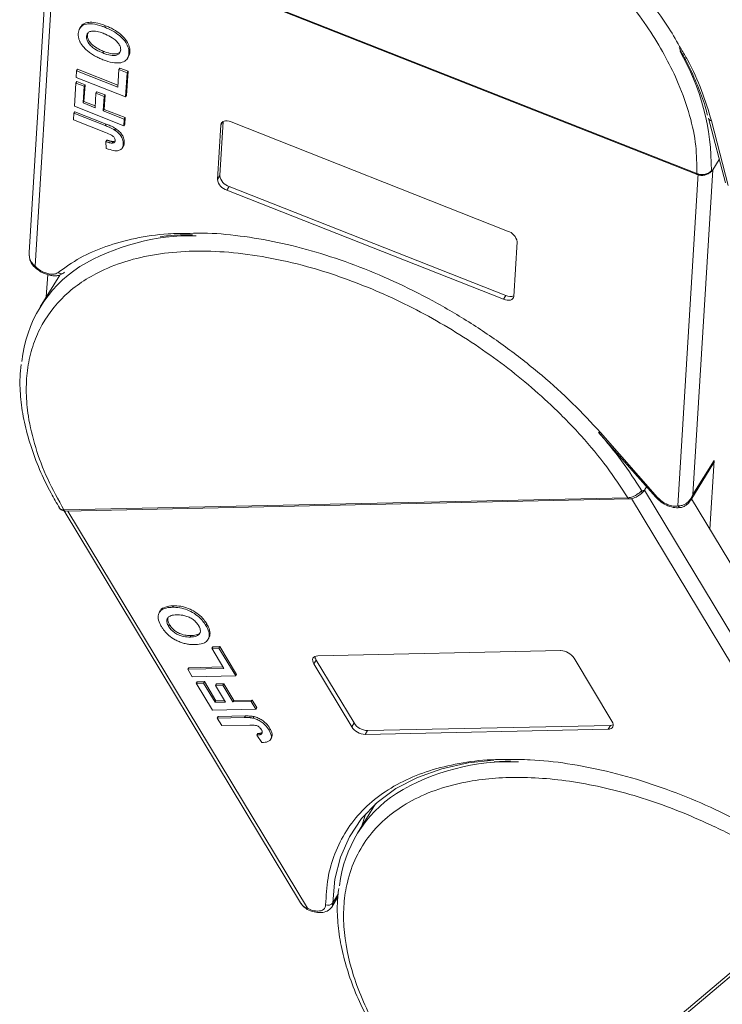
# Model space of a CAD drawing. Header units: millimetres. Extents: x 2552 to 4022, y 535 to 1568.
# Tile 25 of 47: x 3413 to 3458, y 1353 to 1416. Entities that reach past the tile are written whole.
import ezdxf

# ---------------------------------------------------------------- set-up
doc = ezdxf.new("R2010")
doc.units = ezdxf.units.MM

msp = doc.modelspace()

# ---------------------------------------------------------------- linework, layer by layer
at = {"color": 7, "linetype": 'Continuous', "lineweight": 15}
for p, q in [((3414.753, 1422.366), (3413.432, 1400.862)), ((3413.81, 1399.991), (3415.165, 1422.044)), ((3415.077, 1422.13), (3456.15, 1405.915)), ((3415.092, 1422.073), (3456.165, 1405.858)), ((3416.735, 1415.332), (3416.675, 1415.235)), ((3418.32, 1415.389), (3418.26, 1415.291)), ((3417.099, 1414.69), (3417.159, 1414.788)), ((3417.159, 1414.788), (3417.193, 1414.922)), ((3418.213, 1413.738), (3418.153, 1413.641)), ((3419.873, 1413.717), (3419.813, 1413.62)), ((3419.709, 1413.274), (3419.769, 1413.372)), ((3416.466, 1412.499), (3416.44, 1412.078)), ((3416.466, 1412.499), (3416.526, 1412.596)), ((3419.099, 1411.459), (3416.466, 1412.499)), ((3416.526, 1412.596), (3419.107, 1411.577)), ((3419.168, 1412.58), (3419.099, 1411.459)), ((3419.168, 1412.58), (3419.228, 1412.677)), ((3419.695, 1412.372), (3419.168, 1412.58)), ((3419.228, 1412.677), (3419.755, 1412.469)), ((3419.6, 1410.831), (3419.695, 1412.372)), ((3419.755, 1412.469), (3419.66, 1410.928)), ((3419.695, 1412.372), (3419.755, 1412.469)), ((3416.418, 1411.714), (3416.327, 1410.229)), ((3416.418, 1411.714), (3416.478, 1411.811)), ((3416.945, 1411.506), (3416.418, 1411.714)), ((3416.44, 1412.078), (3419.6, 1410.831)), ((3416.478, 1411.811), (3417.005, 1411.603)), ((3417.005, 1411.603), (3416.939, 1410.539)), ((3416.945, 1411.506), (3417.005, 1411.603)), ((3416.879, 1410.441), (3416.945, 1411.506)), ((3417.706, 1411.062), (3417.649, 1410.137)), ((3417.706, 1411.062), (3417.766, 1411.159)), ((3418.232, 1410.854), (3417.706, 1411.062)), ((3417.766, 1411.159), (3418.292, 1410.952)), ((3418.232, 1410.854), (3418.292, 1410.952)), ((3418.292, 1410.952), (3418.235, 1410.027)), ((3419.66, 1410.928), (3419.6, 1410.831)), ((3416.879, 1410.441), (3416.939, 1410.539)), ((3417.649, 1410.137), (3416.879, 1410.441)), ((3416.939, 1410.539), (3417.656, 1410.256)), ((3418.176, 1409.93), (3418.232, 1410.854)), ((3416.299, 1409.781), (3416.273, 1409.36)), ((3416.299, 1409.781), (3416.359, 1409.878)), ((3418.291, 1408.994), (3416.299, 1409.781)), ((3416.327, 1410.229), (3419.486, 1408.982)), ((3416.359, 1409.878), (3418.351, 1409.092)), ((3418.176, 1409.93), (3418.235, 1410.027)), ((3419.512, 1409.402), (3418.176, 1409.93)), ((3418.235, 1410.027), (3419.572, 1409.499)), ((3416.273, 1409.36), (3418.318, 1408.553)), ((3418.351, 1409.092), (3418.291, 1408.994)), ((3419.486, 1408.982), (3419.512, 1409.402)), ((3419.546, 1409.079), (3419.486, 1408.982)), ((3419.512, 1409.402), (3419.572, 1409.499)), ((3419.572, 1409.499), (3419.546, 1409.079)), ((3425.478, 1405.543), (3425.693, 1409.04)), ((3425.841, 1409.255), (3425.628, 1405.786)), ((3425.818, 1409.243), (3425.693, 1409.04)), ((3426.352, 1409.228), (3444.046, 1402.242)), ((3456.896, 1409.467), (3456.898, 1409.459)), ((3456.898, 1409.459), (3457.975, 1405.32)), ((3457.087, 1409.304), (3458.164, 1405.164)), ((3418.949, 1408.807), (3418.889, 1408.709)), ((3418.405, 1408.066), (3418.345, 1407.968)), ((3418.345, 1407.968), (3418.36, 1407.532)), ((3418.802, 1407.967), (3418.742, 1407.87)), ((3419.515, 1407.889), (3419.455, 1407.791)), ((3419.386, 1407.554), (3419.446, 1407.652)), ((3457.178, 1406.169), (3457.583, 1406.826)), ((3456.246, 1405.932), (3454.939, 1384.642)), ((3455.9, 1385.368), (3457.178, 1406.169)), ((3456.15, 1405.915), (3456.151, 1405.914)), ((3456.165, 1405.858), (3456.166, 1405.857)), ((3457.027, 1406.011), (3457.028, 1406.011)), ((3457.028, 1406.011), (3457.039, 1406.019)), ((3457.079, 1406.101), (3457.178, 1406.169)), ((3425.628, 1405.786), (3425.478, 1405.543)), ((3426.233, 1405.1), (3426.083, 1404.857)), ((3443.777, 1397.871), (3426.083, 1404.857)), ((3426.233, 1405.1), (3443.927, 1398.114)), ((3444.651, 1401.556), (3444.436, 1398.059)), ((3415.391, 1399.421), (3414.139, 1397.39)), ((3414.615, 1399.449), (3414.527, 1398.02)), ((3443.927, 1398.114), (3443.777, 1397.871)), ((3449.868, 1389.343), (3453.525, 1385.193)), ((3449.981, 1389.331), (3453.638, 1385.181)), ((3457.25, 1387.557), (3455.9, 1385.368)), ((3456.979, 1383.15), (3457.25, 1387.557)), ((3455.756, 1385.015), (3457.178, 1387.321)), ((3452.801, 1385.655), (3452.931, 1385.867)), ((3415.655, 1384.385), (3451.734, 1385.163)), ((3415.766, 1384.311), (3451.844, 1385.088)), ((3451.734, 1385.163), (3451.735, 1385.163)), ((3451.976, 1385.107), (3466.714, 1360.65)), ((3452.625, 1385.603), (3452.801, 1385.655)), ((3467.23, 1361.711), (3452.801, 1385.655)), ((3455.9, 1385.368), (3455.716, 1384.984)), ((3455.806, 1385.097), (3460.036, 1378.078)), ((3455.145, 1384.54), (3455.163, 1384.543)), ((3415.654, 1384.385), (3415.655, 1384.385)), ((3415.678, 1384.318), (3430.796, 1359.23)), ((3431.234, 1358.875), (3415.905, 1384.314)), ((3422.658, 1378.246), (3422.598, 1378.149)), ((3421.819, 1377.922), (3421.759, 1377.824)), ((3422.351, 1376.937), (3422.411, 1377.035)), ((3424.794, 1377.087), (3424.734, 1376.99)), ((3423.799, 1376.343), (3423.739, 1376.246)), ((3424.87, 1376.082), (3424.93, 1376.179)), ((3425.113, 1375.524), (3425.173, 1375.621)), ((3425.173, 1375.621), (3425.635, 1375.631)), ((3425.575, 1375.534), (3425.635, 1375.631)), ((3425.635, 1375.631), (3426.704, 1373.857)), ((3425.575, 1375.534), (3425.113, 1375.524)), ((3425.113, 1375.524), (3425.89, 1374.234)), ((3426.644, 1373.76), (3425.575, 1375.534)), ((3431.895, 1375.041), (3447.438, 1375.376)), ((3423.637, 1374.281), (3425.833, 1374.329)), ((3431.793, 1374.769), (3431.643, 1374.526)), ((3434.069, 1370.501), (3431.643, 1374.526)), ((3431.793, 1374.769), (3434.219, 1370.744)), ((3448.296, 1374.885), (3450.721, 1370.859)), ((3423.577, 1374.184), (3423.637, 1374.281)), ((3425.89, 1374.234), (3423.577, 1374.184)), ((3423.577, 1374.184), (3423.869, 1373.7)), ((3423.869, 1373.7), (3426.644, 1373.76)), ((3426.704, 1373.857), (3426.644, 1373.76)), ((3424.122, 1373.281), (3424.181, 1373.378)), ((3424.584, 1373.291), (3424.122, 1373.281)), ((3424.122, 1373.281), (3425.152, 1371.572)), ((3424.181, 1373.378), (3424.644, 1373.388)), ((3424.584, 1373.291), (3424.644, 1373.388)), ((3425.323, 1372.065), (3424.584, 1373.291)), ((3424.644, 1373.388), (3425.383, 1372.163)), ((3425.357, 1373.144), (3425.417, 1373.242)), ((3425.82, 1373.154), (3425.357, 1373.144)), ((3425.357, 1373.144), (3425.999, 1372.08)), ((3425.417, 1373.242), (3425.88, 1373.252)), ((3425.82, 1373.154), (3425.88, 1373.252)), ((3426.461, 1372.09), (3425.82, 1373.154)), ((3425.88, 1373.252), (3426.521, 1372.187)), ((3425.323, 1372.065), (3425.383, 1372.163)), ((3425.999, 1372.08), (3425.323, 1372.065)), ((3425.383, 1372.163), (3425.942, 1372.175)), ((3426.461, 1372.09), (3426.521, 1372.187)), ((3427.636, 1372.115), (3426.461, 1372.09)), ((3426.521, 1372.187), (3427.695, 1372.212)), ((3427.636, 1372.115), (3427.695, 1372.212)), ((3427.927, 1371.631), (3427.636, 1372.115)), ((3427.695, 1372.212), (3427.987, 1371.729)), ((3425.152, 1371.572), (3427.927, 1371.631)), ((3425.523, 1371.153), (3427.272, 1371.191)), ((3427.272, 1371.191), (3427.212, 1371.093)), ((3427.987, 1371.729), (3427.927, 1371.631)), ((3425.463, 1371.056), (3425.523, 1371.153)), ((3427.212, 1371.093), (3425.463, 1371.056)), ((3425.463, 1371.056), (3425.754, 1370.572)), ((3425.754, 1370.572), (3427.55, 1370.61)), ((3427.833, 1371.147), (3427.773, 1371.05)), ((3434.219, 1370.744), (3434.069, 1370.501)), ((3435.077, 1370.253), (3450.62, 1370.588)), ((3450.62, 1370.588), (3450.47, 1370.344)), ((3428.053, 1370.064), (3427.993, 1369.967)), ((3427.993, 1369.967), (3428.32, 1369.483)), ((3428.341, 1370.107), (3428.299, 1370.039)), ((3428.837, 1370.378), (3428.777, 1370.281)), ((3450.47, 1370.344), (3434.927, 1370.009)), ((3435.077, 1370.253), (3434.927, 1370.009)), ((3428.881, 1369.689), (3428.941, 1369.786)), ((3443.176, 1368.264), (3444.227, 1368.311)), ((3435.592, 1365.562), (3434.44, 1363.693)), ((3443.547, 1342.276), (3464.275, 1359.823)), ((3432.792, 1358.958), (3433.19, 1359.603)), ((3433.206, 1359.78), (3432.865, 1359.227)), ((3443.81, 1342.26), (3464.538, 1359.806)), ((3432.792, 1358.958), (3432.768, 1358.923))]:
    msp.add_line(p, q, dxfattribs=at)
at = {"color": 7, "linetype": 'Continuous', "lineweight": 15, "flags": 128}
for points in [[(3425.693, 1409.04), (3425.71, 1409.121), (3425.751, 1409.188), (3425.814, 1409.241), (3425.897, 1409.276), (3425.996, 1409.293), (3426.108, 1409.29), (3426.228, 1409.268), (3426.352, 1409.228)], [(3456.15, 1405.915), (3456.15, 1405.889), (3456.154, 1405.87), (3456.162, 1405.859), (3456.165, 1405.858)], [(3456.151, 1405.914), (3456.152, 1405.888), (3456.156, 1405.869), (3456.164, 1405.858), (3456.166, 1405.857)], [(3413.702, 1399.999), (3413.713, 1399.988), (3413.737, 1399.979), (3413.77, 1399.98), (3413.81, 1399.991)], [(3444.436, 1398.059), (3444.418, 1397.978), (3444.377, 1397.911), (3444.314, 1397.858), (3444.232, 1397.823), (3444.133, 1397.806), (3444.021, 1397.809), (3443.901, 1397.831), (3443.777, 1397.871)], [(3457.178, 1387.321), (3457.18, 1387.325), (3457.25, 1387.557)], [(3431.643, 1374.526), (3431.595, 1374.624), (3431.57, 1374.719), (3431.568, 1374.807), (3431.591, 1374.885), (3431.638, 1374.949), (3431.706, 1374.998), (3431.793, 1375.029), (3431.895, 1375.041)], [(3450.721, 1370.859), (3450.77, 1370.761), (3450.795, 1370.666), (3450.796, 1370.578), (3450.773, 1370.5), (3450.727, 1370.436), (3450.659, 1370.387), (3450.572, 1370.356), (3450.47, 1370.344)], [(3450.62, 1370.588), (3450.722, 1370.6), (3450.799, 1370.625)], [(3432.865, 1359.227), (3432.991, 1360.741), (3433.342, 1362.156), (3433.916, 1363.457), (3434.705, 1364.629), (3435.703, 1365.66), (3436.897, 1366.539), (3438.276, 1367.258), (3439.825, 1367.808), (3441.528, 1368.183), (3443.164, 1368.368)], [(3434.97, 1364.938), (3434.925, 1364.822), (3434.692, 1364.102)], [(3432.865, 1359.227), (3432.832, 1359.04), (3432.792, 1358.958)], [(3431.223, 1358.809), (3431.22, 1358.81), (3431.218, 1358.82), (3431.223, 1358.842), (3431.234, 1358.875)]]:
    msp.add_lwpolyline(points, dxfattribs=at)
at = {"color": 7, "linetype": 'Continuous', "lineweight": 15}
for centre, radius, start, end in [((3442.111, 1406.264), 14.969, 359.37689, 30.13868), ((3457.12, 1409.537), 0.235, 199.24496, 261.92437), ((3456.893, 1406.148), 0.192, 290.55414, 345.97942), ((3426.327, 1405.681), 0.86, 189.24791, 253.53031), ((3426.477, 1405.925), 0.86, 189.24791, 253.53031), ((3443.802, 1401.417), 0.86, 9.24791, 73.53031), ((3423.862, 1387.912), 14.033, 88.98537, 120.84016), ((3421.122, 1393.084), 8.193, 122.92932, 174.30627), ((3415.492, 1399.82), 0.315, 228.16671, 288.43227), ((3415.509, 1399.732), 0.226, 291.44559, 328.55309), ((3444.215, 1398.698), 0.65, 243.76594, 290.06031), ((3449.934, 1389.425), 0.105, 231.34071, 296.64723), ((3428.397, 1370.634), 28.479, 31.70894, 41.03851), ((3451.85, 1385.216), 0.128, 204.49234, 267.29458), ((3451.852, 1385.215), 0.128, 204.43076, 267.41526), ((3452.4, 1385.55), 0.231, 326.44344, 13.09206), ((3453.591, 1385.275), 0.105, 231.34071, 296.64723), ((3455.133, 1384.775), 0.235, 214.51493, 273.11516), ((3415.772, 1384.442), 0.131, 205.40302, 266.32747), ((3415.774, 1384.441), 0.131, 205.35552, 266.4314), ((3432.19, 1375.03), 0.475, 183.25294, 213.31209), ((3447.394, 1374.304), 1.072, 32.76333, 87.67246), ((3435.121, 1371.324), 1.072, 212.76333, 267.67246), ((3434.971, 1371.081), 1.072, 212.76333, 267.67246), ((3444.172, 1354.28), 13.979, 87.67951, 121.2311), ((3441.415, 1359.394), 8.182, 123.28824, 173.46201), ((3432.55, 1359.467), 0.397, 247.74734, 322.66049)]:
    msp.add_arc(centre, radius, start, end, dxfattribs=at)
for points, knots in [([(3426.925, 1431.333), (3427.242, 1431.323), (3428.312, 1431.287), (3430.266, 1430.985), (3432.753, 1430.434), (3435.313, 1429.637), (3437.876, 1428.628), (3440.384, 1427.43), (3442.805, 1426.067), (3445.113, 1424.558), (3447.301, 1422.912), (3449.351, 1421.136), (3451.244, 1419.247), (3452.931, 1417.266), (3454.253, 1415.469), (3454.892, 1414.34), (3455.146, 1413.892)], [0, 0, 0, 0, 0.031812, 0.107023, 0.184031, 0.261571, 0.339111, 0.416118, 0.491322, 0.566536, 0.64174, 0.716954, 0.793961, 0.871501, 0.949041, 1, 1, 1, 1]), ([(3415.077, 1422.13), (3415.15, 1422.689), (3415.299, 1423.824), (3415.92, 1425.365), (3416.78, 1426.656), (3417.819, 1427.695), (3418.955, 1428.511), (3420.271, 1429.183), (3422.249, 1429.87), (3424.513, 1430.224), (3426.974, 1430.239), (3429.069, 1430.07), (3431.411, 1429.671), (3433.957, 1428.998), (3436.479, 1428.11), (3438.988, 1427.012), (3441.494, 1425.69), (3443.773, 1424.265), (3445.788, 1422.811), (3447.541, 1421.381), (3449.184, 1419.864), (3451.196, 1417.746), (3452.889, 1415.54), (3454.205, 1413.33), (3455.07, 1411.54), (3455.734, 1409.646), (3456.141, 1407.7), (3456.147, 1406.504), (3456.15, 1405.915)], [0, 0, 0, 0, 0.038862, 0.078912, 0.1200677, 0.1522272, 0.1843815, 0.2172151, 0.2500433, 0.3156185, 0.347778, 0.3799323, 0.4210926, 0.4611415, 0.5, 0.5388632, 0.578912, 0.6200677, 0.6522272, 0.6843815, 0.7172151, 0.7500433, 0.8156185, 0.847778, 0.8799323, 0.9210926, 0.9611404, 1, 1, 1, 1]), ([(3416.572, 1414.893), (3416.578, 1414.95), (3416.598, 1415.124), (3416.738, 1415.361), (3417.063, 1415.51), (3417.521, 1415.52), (3417.936, 1415.415), (3418.198, 1415.315), (3418.26, 1415.291)], [0, 0, 0, 0, 0.101398, 0.306996, 0.506144, 0.685262, 0.924557, 1, 1, 1, 1]), ([(3416.756, 1415.319), (3416.777, 1415.361), (3416.846, 1415.499), (3417.128, 1415.604), (3417.579, 1415.619), (3417.996, 1415.512), (3418.258, 1415.413), (3418.32, 1415.389)], [0, 0, 0, 0, 0.112535, 0.367566, 0.596945, 0.903387, 1, 1, 1, 1]), ([(3418.32, 1415.389), (3418.405, 1415.354), (3418.659, 1415.249), (3419.059, 1415.027), (3419.467, 1414.691), (3419.747, 1414.324), (3419.872, 1413.988), (3419.873, 1413.799), (3419.873, 1413.717)], [0, 0, 0, 0, 0.101888, 0.307343, 0.492963, 0.678647, 0.860791, 1, 1, 1, 1]), ([(3416.668, 1414.384), (3416.654, 1414.417), (3416.625, 1414.484), (3416.6, 1414.576), (3416.582, 1414.662), (3416.573, 1414.741), (3416.569, 1414.818), (3416.571, 1414.868), (3416.572, 1414.893)], [0, 0, 0, 0, 0.185429, 0.37219, 0.527708, 0.683877, 0.841678, 1, 1, 1, 1]), ([(3418.219, 1414.877), (3418.135, 1414.909), (3417.923, 1414.988), (3417.621, 1415.055), (3417.356, 1415.036), (3417.187, 1414.945), (3417.114, 1414.816), (3417.103, 1414.723), (3417.099, 1414.69)], [0, 0, 0, 0, 0.159697, 0.4009, 0.570524, 0.740194, 0.908408, 1, 1, 1, 1]), ([(3417.099, 1414.69), (3417.1, 1414.63), (3417.103, 1414.507), (3417.201, 1414.299), (3417.373, 1414.09), (3417.659, 1413.867), (3417.934, 1413.729), (3418.117, 1413.655), (3418.153, 1413.641)], [0, 0, 0, 0, 0.159186, 0.319845, 0.483838, 0.656366, 0.932671, 1, 1, 1, 1]), ([(3418.213, 1413.738), (3418.128, 1413.773), (3417.916, 1413.862), (3417.617, 1414.033), (3417.362, 1414.26), (3417.211, 1414.481), (3417.158, 1414.66), (3417.158, 1414.755), (3417.159, 1414.788)], [0, 0, 0, 0, 0.158617, 0.400864, 0.573059, 0.745486, 0.912985, 1, 1, 1, 1]), ([(3419.286, 1413.827), (3419.284, 1413.888), (3419.28, 1414.011), (3419.176, 1414.221), (3418.999, 1414.431), (3418.704, 1414.657), (3418.429, 1414.792), (3418.249, 1414.865), (3418.219, 1414.877)], [0, 0, 0, 0, 0.159091, 0.319451, 0.485991, 0.660682, 0.944289, 1, 1, 1, 1]), ([(3418.26, 1415.291), (3418.345, 1415.257), (3418.599, 1415.152), (3418.999, 1414.93), (3419.407, 1414.594), (3419.687, 1414.227), (3419.812, 1413.891), (3419.813, 1413.702), (3419.813, 1413.62)], [0, 0, 0, 0, 0.101888, 0.307343, 0.492963, 0.678647, 0.860791, 1, 1, 1, 1]), ([(3417.35, 1413.627), (3417.276, 1413.683), (3417.128, 1413.795), (3416.89, 1414.031), (3416.738, 1414.235), (3416.675, 1414.368), (3416.668, 1414.384)], [0, 0, 0, 0, 0.2508959, 0.5021661, 0.9405117, 1, 1, 1, 1]), ([(3418.148, 1413.212), (3418.106, 1413.229), (3418.021, 1413.263), (3417.891, 1413.321), (3417.757, 1413.385), (3417.619, 1413.458), (3417.482, 1413.537), (3417.394, 1413.597), (3417.35, 1413.627)], [0, 0, 0, 0, 0.15395, 0.308181, 0.478699, 0.649961, 0.824203, 1, 1, 1, 1]), ([(3419.813, 1413.62), (3419.806, 1413.563), (3419.787, 1413.39), (3419.649, 1413.149), (3419.323, 1412.999), (3418.863, 1412.99), (3418.457, 1413.094), (3418.203, 1413.191), (3418.148, 1413.212)], [0, 0, 0, 0, 0.102171, 0.30922, 0.51365, 0.692275, 0.932413, 1, 1, 1, 1]), ([(3418.153, 1413.641), (3418.237, 1413.609), (3418.471, 1413.523), (3418.801, 1413.457), (3419.075, 1413.505), (3419.232, 1413.617), (3419.278, 1413.742), (3419.285, 1413.816), (3419.286, 1413.827)], [0, 0, 0, 0, 0.159163, 0.441094, 0.61902, 0.796885, 0.968573, 1, 1, 1, 1]), ([(3419.273, 1413.734), (3419.247, 1413.702), (3419.184, 1413.624), (3418.992, 1413.568), (3418.677, 1413.58), (3418.402, 1413.665), (3418.23, 1413.731), (3418.213, 1413.738)], [0, 0, 0, 0, 0.151195, 0.364335, 0.596626, 0.957895, 1, 1, 1, 1]), ([(3419.873, 1413.717), (3419.868, 1413.659), (3419.859, 1413.531), (3419.787, 1413.436), (3419.749, 1413.384)], [0, 0, 0, 0, 0.457671, 1, 1, 1, 1]), ([(3455.01, 1413.96), (3455.197, 1413.628), (3455.647, 1412.831), (3456.201, 1411.577), (3456.624, 1410.47), (3456.783, 1409.841), (3456.829, 1409.658)], [0, 0, 0, 0, 0.22764, 0.547061, 0.868163, 1, 1, 1, 1]), ([(3455.146, 1413.892), (3455.283, 1413.664), (3455.818, 1412.775), (3456.501, 1411.228), (3456.892, 1409.945), (3457.087, 1409.304)], [0, 0, 0, 0, 0.147614, 0.573793, 1, 1, 1, 1]), ([(3418.291, 1408.994), (3418.333, 1408.977), (3418.418, 1408.943), (3418.531, 1408.895), (3418.631, 1408.849), (3418.718, 1408.806), (3418.805, 1408.761), (3418.861, 1408.727), (3418.889, 1408.709)], [0, 0, 0, 0, 0.20827, 0.416707, 0.561481, 0.706573, 0.852825, 1, 1, 1, 1]), ([(3418.351, 1409.092), (3418.393, 1409.075), (3418.477, 1409.041), (3418.591, 1408.992), (3418.691, 1408.946), (3418.778, 1408.903), (3418.865, 1408.858), (3418.921, 1408.824), (3418.949, 1408.807)], [0, 0, 0, 0, 0.20827, 0.416707, 0.561481, 0.706573, 0.852825, 1, 1, 1, 1]), ([(3418.93, 1408.026), (3418.929, 1408.066), (3418.929, 1408.128), (3418.882, 1408.225), (3418.81, 1408.307), (3418.619, 1408.432), (3418.45, 1408.5), (3418.318, 1408.553)], [0, 0, 0, 0, 0.1893295, 0.3022223, 0.4156123, 0.5487324, 1, 1, 1, 1]), ([(3418.889, 1408.709), (3418.966, 1408.655), (3419.12, 1408.545), (3419.304, 1408.337), (3419.448, 1408.072), (3419.452, 1407.897), (3419.455, 1407.791)], [0, 0, 0, 0, 0.20646, 0.413515, 0.645211, 1, 1, 1, 1]), ([(3418.949, 1408.807), (3419.026, 1408.752), (3419.18, 1408.643), (3419.364, 1408.434), (3419.508, 1408.169), (3419.512, 1407.994), (3419.515, 1407.889)], [0, 0, 0, 0, 0.20646, 0.413515, 0.645211, 1, 1, 1, 1]), ([(3418.345, 1407.968), (3418.367, 1407.961), (3418.409, 1407.946), (3418.474, 1407.924), (3418.54, 1407.904), (3418.609, 1407.886), (3418.677, 1407.872), (3418.72, 1407.871), (3418.742, 1407.87)], [0, 0, 0, 0, 0.1559964, 0.3121249, 0.4808949, 0.6502119, 0.8232477, 1, 1, 1, 1]), ([(3419.455, 1407.791), (3419.448, 1407.734), (3419.431, 1407.605), (3419.317, 1407.447), (3419.102, 1407.372), (3418.775, 1407.387), (3418.523, 1407.475), (3418.36, 1407.532)], [0, 0, 0, 0, 0.155292, 0.353145, 0.543243, 0.704067, 1, 1, 1, 1]), ([(3418.405, 1408.066), (3418.427, 1408.058), (3418.469, 1408.043), (3418.534, 1408.021), (3418.6, 1408.001), (3418.669, 1407.984), (3418.737, 1407.97), (3418.78, 1407.968), (3418.802, 1407.967)], [0, 0, 0, 0, 0.155996, 0.312125, 0.480895, 0.650212, 0.823248, 1, 1, 1, 1]), ([(3418.742, 1407.87), (3418.778, 1407.874), (3418.845, 1407.882), (3418.907, 1407.933), (3418.926, 1407.986), (3418.929, 1408.019), (3418.93, 1408.026)], [0, 0, 0, 0, 0.330398, 0.624767, 0.917361, 1, 1, 1, 1]), ([(3418.802, 1407.967), (3418.839, 1407.97), (3418.891, 1407.974), (3418.92, 1408), (3418.928, 1408.008)], [0, 0, 0, 0, 0.719442, 1, 1, 1, 1]), ([(3419.515, 1407.889), (3419.511, 1407.829), (3419.506, 1407.741), (3419.452, 1407.68), (3419.434, 1407.66)], [0, 0, 0, 0, 0.672303, 1, 1, 1, 1]), ([(3456.151, 1405.914), (3456.211, 1405.896), (3456.319, 1405.861), (3456.504, 1405.85), (3456.671, 1405.871), (3456.819, 1405.919), (3456.932, 1405.976), (3457.021, 1406.04), (3457.061, 1406.082), (3457.079, 1406.101)], [0, 0, 0, 0, 0.171846, 0.312445, 0.499101, 0.629839, 0.757504, 0.889024, 1, 1, 1, 1]), ([(3456.166, 1405.857), (3456.249, 1405.833), (3456.41, 1405.787), (3456.658, 1405.812), (3456.871, 1405.889), (3456.971, 1405.966), (3457.019, 1406.003)], [0, 0, 0, 0, 0.266668, 0.523609, 0.769492, 1, 1, 1, 1]), ([(3415.282, 1399.586), (3415.738, 1399.911), (3416.649, 1400.56), (3418.318, 1401.284), (3420.2, 1401.8), (3422.018, 1402.08), (3423.256, 1402.086), (3423.735, 1402.089)], [0, 0, 0, 0, 0.21249, 0.424995, 0.642574, 0.861658, 1, 1, 1, 1]), ([(3423.735, 1402.089), (3424.009, 1402.098), (3425.023, 1402.135), (3426.898, 1401.952), (3429.314, 1401.553), (3431.78, 1400.922), (3434.272, 1400.086), (3436.779, 1399.04), (3439.274, 1397.793), (3441.72, 1396.353), (3444.059, 1394.754), (3446.233, 1393.033), (3448.236, 1391.225), (3449.399, 1389.963), (3449.981, 1389.331)], [0, 0, 0, 0, 0.033001, 0.121931, 0.208778, 0.295637, 0.382485, 0.469343, 0.558274, 0.647819, 0.737364, 0.826294, 0.913144, 1, 1, 1, 1]), ([(3421.816, 1401.868), (3421.99, 1401.894), (3422.642, 1401.988), (3423.354, 1401.998), (3423.876, 1402.006)], [0, 0, 0, 0, 0.267089, 1, 1, 1, 1]), ([(3415.655, 1384.385), (3415.291, 1385.047), (3414.55, 1386.389), (3413.792, 1388.406), (3413.357, 1390.254), (3413.212, 1391.9), (3413.287, 1393.342), (3413.573, 1394.704), (3414.24, 1396.389), (3415.317, 1397.834), (3416.759, 1398.987), (3418.119, 1399.766), (3419.792, 1400.4), (3421.786, 1400.821), (3423.923, 1400.99), (3426.205, 1400.916), (3428.649, 1400.591), (3431.035, 1400.044), (3433.285, 1399.343), (3435.363, 1398.548), (3437.44, 1397.604), (3440.175, 1396.156), (3442.784, 1394.462), (3445.174, 1392.588), (3446.991, 1390.978), (3448.765, 1389.16), (3450.426, 1387.162), (3451.302, 1385.822), (3451.734, 1385.163)], [0, 0, 0, 0, 0.038862, 0.078912, 0.120068, 0.152227, 0.184382, 0.217215, 0.250043, 0.315618, 0.347778, 0.379932, 0.421093, 0.461142, 0.5, 0.538863, 0.578912, 0.620068, 0.652227, 0.684382, 0.717215, 0.750043, 0.815618, 0.847778, 0.879932, 0.921093, 0.96114, 1, 1, 1, 1]), ([(3413.432, 1400.862), (3413.433, 1400.745), (3413.435, 1400.555), (3413.52, 1400.246), (3413.634, 1400.091), (3413.702, 1399.998)], [0, 0, 0, 0, 0.389203, 0.633943, 1, 1, 1, 1]), ([(3413.436, 1400.863), (3413.436, 1400.757), (3413.437, 1400.533), (3413.566, 1400.215), (3413.732, 1400.063), (3413.81, 1399.991)], [0, 0, 0, 0, 0.3189519, 0.6796238, 1, 1, 1, 1]), ([(3413.718, 1399.984), (3413.779, 1399.926), (3413.905, 1399.805), (3414.142, 1399.647), (3414.404, 1399.514), (3414.678, 1399.42), (3414.948, 1399.371), (3415.199, 1399.371), (3415.423, 1399.417), (3415.536, 1399.486), (3415.592, 1399.522)], [0, 0, 0, 0, 0.1132564, 0.2372412, 0.3621972, 0.4880818, 0.6148509, 0.7424587, 0.8708579, 1, 1, 1, 1]), ([(3415.282, 1399.586), (3415.234, 1399.556), (3415.135, 1399.495), (3414.924, 1399.467), (3414.684, 1399.489), (3414.515, 1399.547), (3414.432, 1399.575)], [0, 0, 0, 0, 0.2455128, 0.5, 0.7544872, 1, 1, 1, 1]), ([(3412.926, 1393.703), (3412.894, 1393.431), (3412.81, 1392.708), (3412.875, 1391.468), (3413.098, 1390.004), (3413.5, 1388.504), (3414.075, 1386.983), (3414.696, 1385.648), (3415.187, 1384.825), (3415.374, 1384.511)], [0, 0, 0, 0, 0.097366, 0.258223, 0.419225, 0.580165, 0.740878, 0.901225, 1, 1, 1, 1]), ([(3451.735, 1385.163), (3451.788, 1385.167), (3451.883, 1385.176), (3452.05, 1385.229), (3452.203, 1385.301), (3452.343, 1385.386), (3452.455, 1385.466), (3452.55, 1385.543), (3452.601, 1385.584), (3452.625, 1385.603)], [0, 0, 0, 0, 0.171846, 0.312445, 0.499101, 0.629839, 0.757504, 0.889024, 1, 1, 1, 1]), ([(3451.846, 1385.088), (3451.903, 1385.093), (3452.015, 1385.104), (3452.234, 1385.185), (3452.374, 1385.274), (3452.464, 1385.331)], [0, 0, 0, 0, 0.270233, 0.530571, 1, 1, 1, 1]), ([(3452.592, 1385.423), (3452.53, 1385.373), (3452.465, 1385.321), (3452.392, 1385.289), (3452.388, 1385.288)], [0, 0, 0, 0, 0.955717, 1, 1, 1, 1]), ([(3453.521, 1385.198), (3453.632, 1385.09), (3453.854, 1384.873), (3454.298, 1384.637), (3454.759, 1384.503), (3455.016, 1384.528), (3455.145, 1384.54)], [0, 0, 0, 0, 0.247376, 0.496545, 0.747442, 1, 1, 1, 1]), ([(3454.939, 1384.642), (3455.031, 1384.646), (3455.227, 1384.655), (3455.516, 1384.817), (3455.757, 1385.06), (3455.853, 1385.265), (3455.9, 1385.368)], [0, 0, 0, 0, 0.2343588, 0.4982155, 0.7484812, 1, 1, 1, 1]), ([(3415.356, 1384.51), (3415.377, 1384.481), (3415.418, 1384.423), (3415.517, 1384.359), (3415.634, 1384.316), (3415.721, 1384.312), (3415.764, 1384.311)], [0, 0, 0, 0, 0.253684, 0.507909, 0.757896, 1, 1, 1, 1]), ([(3415.365, 1384.505), (3415.383, 1384.481), (3415.418, 1384.435), (3415.519, 1384.393), (3415.606, 1384.388), (3415.654, 1384.385)], [0, 0, 0, 0, 0.32863, 0.630736, 1, 1, 1, 1]), ([(3455.163, 1384.543), (3455.24, 1384.569), (3455.381, 1384.616), (3455.59, 1384.78), (3455.692, 1384.924), (3455.754, 1385.012)], [0, 0, 0, 0, 0.320002, 0.583315, 1, 1, 1, 1]), ([(3421.892, 1376.921), (3421.854, 1376.988), (3421.739, 1377.192), (3421.649, 1377.523), (3421.731, 1377.84), (3421.994, 1378.064), (3422.316, 1378.138), (3422.543, 1378.147), (3422.598, 1378.149)], [0, 0, 0, 0, 0.101398, 0.306996, 0.506144, 0.685262, 0.924557, 1, 1, 1, 1]), ([(3421.822, 1377.921), (3421.822, 1377.924), (3421.847, 1378.022), (3422.071, 1378.152), (3422.375, 1378.236), (3422.603, 1378.244), (3422.658, 1378.246)], [0, 0, 0, 0, 0.011458, 0.369995, 0.848987, 1, 1, 1, 1]), ([(3422.598, 1378.149), (3422.673, 1378.149), (3422.899, 1378.148), (3423.298, 1378.085), (3423.784, 1377.895), (3424.217, 1377.612), (3424.536, 1377.293), (3424.674, 1377.081), (3424.734, 1376.99)], [0, 0, 0, 0, 0.101888, 0.307343, 0.492963, 0.678647, 0.860791, 1, 1, 1, 1]), ([(3422.658, 1378.246), (3422.733, 1378.246), (3422.959, 1378.246), (3423.358, 1378.182), (3423.844, 1377.993), (3424.277, 1377.71), (3424.596, 1377.391), (3424.734, 1377.179), (3424.794, 1377.087)], [0, 0, 0, 0, 0.101888, 0.307343, 0.492963, 0.678647, 0.860791, 1, 1, 1, 1]), ([(3422.876, 1377.665), (3422.803, 1377.661), (3422.62, 1377.652), (3422.393, 1377.588), (3422.251, 1377.443), (3422.217, 1377.264), (3422.268, 1377.085), (3422.329, 1376.976), (3422.351, 1376.937)], [0, 0, 0, 0, 0.159697, 0.4009, 0.570524, 0.740194, 0.908408, 1, 1, 1, 1]), ([(3422.411, 1377.035), (3422.375, 1377.102), (3422.304, 1377.238), (3422.276, 1377.421), (3422.323, 1377.508), (3422.344, 1377.547)], [0, 0, 0, 0, 0.355125, 0.713214, 1, 1, 1, 1]), ([(3424.272, 1376.979), (3424.226, 1377.046), (3424.135, 1377.182), (3423.919, 1377.37), (3423.661, 1377.524), (3423.323, 1377.641), (3423.062, 1377.667), (3422.902, 1377.665), (3422.876, 1377.665)], [0, 0, 0, 0, 0.159091, 0.319451, 0.485991, 0.660682, 0.944289, 1, 1, 1, 1]), ([(3422.32, 1376.393), (3422.288, 1376.424), (3422.222, 1376.486), (3422.14, 1376.578), (3422.067, 1376.666), (3422.004, 1376.75), (3421.945, 1376.835), (3421.909, 1376.893), (3421.892, 1376.921)], [0, 0, 0, 0, 0.185429, 0.37219, 0.527708, 0.683877, 0.841678, 1, 1, 1, 1]), ([(3422.351, 1376.937), (3422.396, 1376.87), (3422.487, 1376.734), (3422.697, 1376.545), (3422.951, 1376.39), (3423.283, 1376.272), (3423.546, 1376.244), (3423.707, 1376.246), (3423.739, 1376.246)], [0, 0, 0, 0, 0.1591863, 0.3198446, 0.4838385, 0.6563662, 0.9326705, 1, 1, 1, 1]), ([(3423.799, 1376.343), (3423.724, 1376.344), (3423.534, 1376.344), (3423.232, 1376.398), (3422.916, 1376.536), (3422.666, 1376.714), (3422.504, 1376.89), (3422.434, 1376.998), (3422.411, 1377.035)], [0, 0, 0, 0, 0.158617, 0.400864, 0.573059, 0.745486, 0.912985, 1, 1, 1, 1]), ([(3423.739, 1376.246), (3423.812, 1376.25), (3424.013, 1376.26), (3424.256, 1376.339), (3424.382, 1376.52), (3424.393, 1376.718), (3424.329, 1376.88), (3424.28, 1376.965), (3424.272, 1376.979)], [0, 0, 0, 0, 0.159163, 0.441094, 0.61902, 0.796885, 0.968573, 1, 1, 1, 1]), ([(3424.734, 1376.99), (3424.772, 1376.922), (3424.887, 1376.719), (3424.981, 1376.385), (3424.899, 1376.066), (3424.633, 1375.844), (3424.318, 1375.773), (3424.097, 1375.764), (3424.049, 1375.762)], [0, 0, 0, 0, 0.102171, 0.30922, 0.51365, 0.692275, 0.932413, 1, 1, 1, 1]), ([(3424.794, 1377.087), (3424.832, 1377.02), (3424.946, 1376.817), (3425.049, 1376.481), (3424.967, 1376.279), (3424.927, 1376.18)], [0, 0, 0, 0, 0.201609, 0.610172, 1, 1, 1, 1]), ([(3423.276, 1375.86), (3423.191, 1375.888), (3423.021, 1375.946), (3422.708, 1376.101), (3422.47, 1376.259), (3422.336, 1376.379), (3422.32, 1376.393)], [0, 0, 0, 0, 0.250896, 0.502166, 0.940512, 1, 1, 1, 1]), ([(3424.388, 1376.562), (3424.384, 1376.55), (3424.357, 1376.478), (3424.179, 1376.386), (3423.964, 1376.349), (3423.814, 1376.344), (3423.799, 1376.343)], [0, 0, 0, 0, 0.068225, 0.408723, 0.938282, 1, 1, 1, 1]), ([(3424.049, 1375.762), (3424.012, 1375.762), (3423.937, 1375.761), (3423.818, 1375.766), (3423.692, 1375.776), (3423.557, 1375.794), (3423.419, 1375.82), (3423.323, 1375.846), (3423.276, 1375.86)], [0, 0, 0, 0, 0.15395, 0.308181, 0.478699, 0.649961, 0.824203, 1, 1, 1, 1]), ([(3427.272, 1371.191), (3427.309, 1371.191), (3427.384, 1371.192), (3427.486, 1371.19), (3427.579, 1371.185), (3427.662, 1371.176), (3427.746, 1371.166), (3427.804, 1371.153), (3427.833, 1371.147)], [0, 0, 0, 0, 0.2082698, 0.416707, 0.5614806, 0.7065734, 0.8528245, 1, 1, 1, 1]), ([(3427.212, 1371.093), (3427.249, 1371.094), (3427.324, 1371.095), (3427.426, 1371.092), (3427.519, 1371.087), (3427.602, 1371.079), (3427.686, 1371.069), (3427.744, 1371.056), (3427.773, 1371.05)], [0, 0, 0, 0, 0.20827, 0.416707, 0.561481, 0.706573, 0.852825, 1, 1, 1, 1]), ([(3428.296, 1370.302), (3428.267, 1370.346), (3428.221, 1370.416), (3428.122, 1370.503), (3428.02, 1370.561), (3427.817, 1370.613), (3427.666, 1370.612), (3427.55, 1370.61)], [0, 0, 0, 0, 0.189329, 0.302222, 0.415612, 0.548732, 1, 1, 1, 1]), ([(3427.773, 1371.05), (3427.858, 1371.024), (3428.029, 1370.973), (3428.289, 1370.823), (3428.569, 1370.592), (3428.699, 1370.398), (3428.777, 1370.281)], [0, 0, 0, 0, 0.20646, 0.413515, 0.645211, 1, 1, 1, 1]), ([(3427.833, 1371.147), (3427.918, 1371.121), (3428.089, 1371.07), (3428.349, 1370.921), (3428.629, 1370.69), (3428.759, 1370.495), (3428.837, 1370.378)], [0, 0, 0, 0, 0.20646, 0.413515, 0.645211, 1, 1, 1, 1]), ([(3427.993, 1369.967), (3428.011, 1369.968), (3428.047, 1369.97), (3428.101, 1369.976), (3428.155, 1369.984), (3428.208, 1369.996), (3428.259, 1370.012), (3428.285, 1370.03), (3428.299, 1370.039)], [0, 0, 0, 0, 0.155996, 0.312125, 0.480895, 0.650212, 0.823248, 1, 1, 1, 1]), ([(3428.053, 1370.064), (3428.071, 1370.065), (3428.107, 1370.067), (3428.161, 1370.073), (3428.215, 1370.082), (3428.268, 1370.093), (3428.319, 1370.11), (3428.345, 1370.128), (3428.359, 1370.137)], [0, 0, 0, 0, 0.155996, 0.312125, 0.480895, 0.650212, 0.823248, 1, 1, 1, 1]), ([(3428.299, 1370.039), (3428.317, 1370.06), (3428.351, 1370.1), (3428.35, 1370.186), (3428.323, 1370.255), (3428.301, 1370.293), (3428.296, 1370.302)], [0, 0, 0, 0, 0.330398, 0.624767, 0.917361, 1, 1, 1, 1]), ([(3428.777, 1370.281), (3428.815, 1370.213), (3428.9, 1370.06), (3428.947, 1369.831), (3428.875, 1369.646), (3428.671, 1369.512), (3428.458, 1369.495), (3428.32, 1369.483)], [0, 0, 0, 0, 0.155292, 0.353145, 0.543243, 0.704067, 1, 1, 1, 1]), ([(3428.837, 1370.378), (3428.874, 1370.311), (3428.958, 1370.158), (3429.011, 1369.942), (3428.954, 1369.837), (3428.93, 1369.792)], [0, 0, 0, 0, 0.312199, 0.709964, 1, 1, 1, 1]), ([(3432.399, 1359.1), (3432.431, 1359.675), (3432.494, 1360.826), (3432.953, 1362.409), (3433.679, 1363.864), (3434.702, 1365.155), (3435.992, 1366.254), (3437.518, 1367.132), (3439.247, 1367.794), (3441.166, 1368.216), (3442.792, 1368.418), (3443.814, 1368.399), (3444.091, 1368.394)], [0, 0, 0, 0, 0.105471, 0.210948, 0.318944, 0.427687, 0.536431, 0.644427, 0.749894, 0.855375, 0.960842, 1, 1, 1, 1]), ([(3444.091, 1368.394), (3444.552, 1368.399), (3445.764, 1368.411), (3447.872, 1368.168), (3450.363, 1367.69), (3452.912, 1366.974), (3455.45, 1366.048), (3457.953, 1364.944), (3459.561, 1364.064), (3460.365, 1363.623)], [0, 0, 0, 0, 0.093314, 0.245261, 0.398259, 0.551256, 0.703204, 0.851597, 1, 1, 1, 1]), ([(3443.547, 1342.276), (3442.849, 1342.85), (3441.432, 1344.015), (3439.513, 1345.93), (3437.907, 1347.803), (3436.62, 1349.584), (3435.612, 1351.237), (3434.786, 1352.899), (3433.949, 1355.099), (3433.531, 1357.218), (3433.541, 1359.18), (3433.775, 1360.682), (3434.3, 1362.168), (3435.169, 1363.562), (3436.307, 1364.739), (3437.708, 1365.712), (3439.388, 1366.475), (3441.195, 1366.964), (3443.035, 1367.217), (3444.842, 1367.285), (3446.757, 1367.185), (3449.428, 1366.823), (3452.205, 1366.127), (3454.983, 1365.128), (3457.231, 1364.16), (3459.605, 1362.938), (3462.044, 1361.464), (3463.539, 1360.364), (3464.275, 1359.823)], [0, 0, 0, 0, 0.038862, 0.078912, 0.120068, 0.152227, 0.184382, 0.217215, 0.250043, 0.315618, 0.347778, 0.379932, 0.421093, 0.461142, 0.5, 0.538863, 0.578912, 0.620068, 0.652227, 0.684382, 0.717215, 0.750043, 0.815618, 0.847778, 0.879932, 0.921093, 0.96114, 1, 1, 1, 1]), ([(3433.24, 1360.136), (3433.202, 1359.821), (3433.112, 1359.056), (3433.176, 1357.771), (3433.399, 1356.307), (3433.803, 1354.807), (3434.372, 1353.286), (3435.103, 1351.757), (3435.986, 1350.233), (3437.011, 1348.726), (3438.165, 1347.251), (3439.429, 1345.825), (3440.775, 1344.476), (3442.104, 1343.269), (3443.01, 1342.542), (3443.421, 1342.212)], [0, 0, 0, 0, 0.057161, 0.138712, 0.220338, 0.301932, 0.383411, 0.464705, 0.545726, 0.626386, 0.706524, 0.785823, 0.8636, 0.938084, 1, 1, 1, 1]), ([(3430.797, 1359.228), (3430.85, 1359.149), (3430.962, 1358.98), (3431.132, 1358.868), (3431.223, 1358.809)], [0, 0, 0, 0, 0.468537, 1, 1, 1, 1]), ([(3430.803, 1359.234), (3430.855, 1359.155), (3430.962, 1358.991), (3431.142, 1358.914), (3431.234, 1358.875)], [0, 0, 0, 0, 0.488495, 1, 1, 1, 1]), ([(3431.223, 1358.809), (3431.367, 1358.747), (3431.66, 1358.622), (3432.118, 1358.586), (3432.526, 1358.675), (3432.69, 1358.844), (3432.773, 1358.929)], [0, 0, 0, 0, 0.24004, 0.488474, 0.742742, 1, 1, 1, 1]), ([(3432.399, 1359.1), (3432.392, 1359.044), (3432.379, 1358.93), (3432.274, 1358.802), (3432.117, 1358.715), (3431.975, 1358.701), (3431.905, 1358.695)], [0, 0, 0, 0, 0.2455128, 0.5, 0.7544872, 1, 1, 1, 1])]:
    msp.add_open_spline(points, degree=3, knots=knots, dxfattribs=at)
for points in [[(3457.178, 1406.169), (3457.15, 1406.13), (3457.094, 1406.052), (3457.005, 1405.996), (3456.96, 1405.968)], [(3413.81, 1399.991), (3413.901, 1399.906), (3414.084, 1399.736), (3414.316, 1399.629), (3414.432, 1399.575)], [(3452.801, 1385.655), (3452.773, 1385.615), (3452.718, 1385.534), (3452.634, 1385.46), (3452.592, 1385.423)], [(3453.638, 1385.181), (3453.732, 1385.088), (3453.921, 1384.9), (3454.171, 1384.783), (3454.296, 1384.725)], [(3454.296, 1384.725), (3454.413, 1384.686), (3454.647, 1384.61), (3454.841, 1384.631), (3454.939, 1384.642)], [(3431.234, 1358.875), (3431.35, 1358.822), (3431.582, 1358.715), (3431.798, 1358.701), (3431.905, 1358.695)]]:
    msp.add_open_spline(points, degree=3, dxfattribs=at)

doc.saveas('drawing.dxf')
